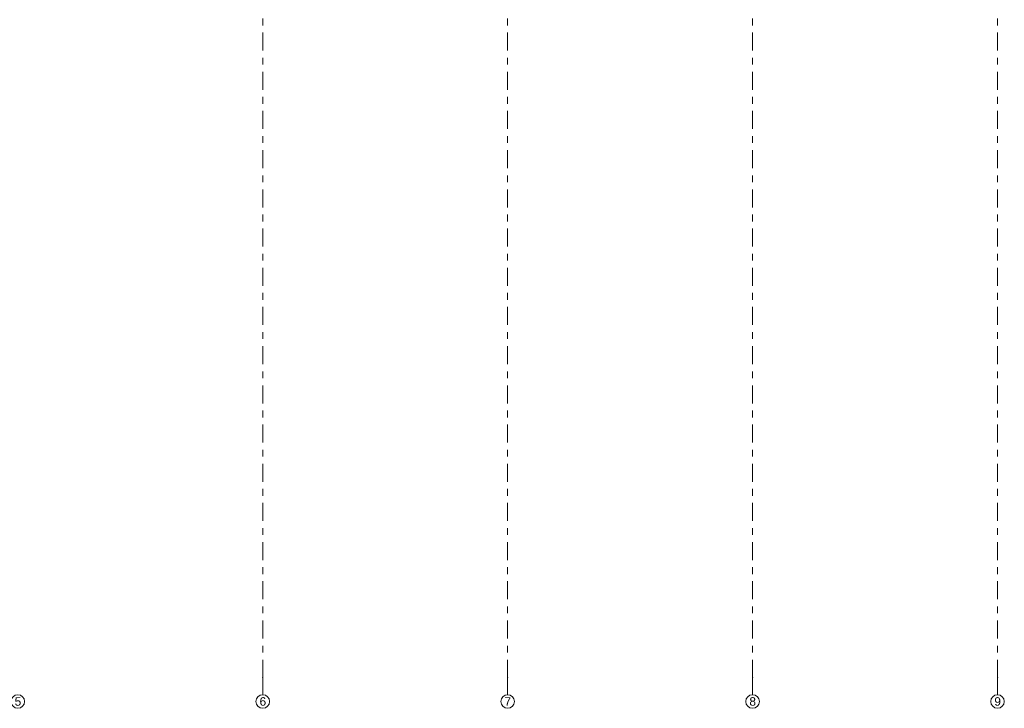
# Model space of a CAD drawing. Header units: metres. Extents: x -3.6 to 84.5, y -11 to 16.8.
# Tile 84 of 256: x 15 to 29.4, y -11 to -0.9. Entities that reach past the tile are written whole.
import ezdxf

# ---------------------------------------------------------------- set-up
doc = ezdxf.new("R2010")
doc.units = ezdxf.units.M
doc.header["$MEASUREMENT"] = 0
doc.linetypes.add('Strichlinie doppelt', pattern=[0.546806, 0.264583, -0.105833, 0.070556, -0.105833])
doc.layers.add('451 - Universal.Achsen Raster', color=7, linetype='Continuous')
doc.styles.add('ERSTELLTER_STIL_2', font='txt')

msp = doc.modelspace()

# ---------------------------------------------------------------- linework, layer by layer
at = {"layer": '451 - Universal.Achsen Raster', "color": 160, "linetype": 'Strichlinie doppelt', "lineweight": 9, "true_color": 0x3232ff}
for p, q in [((18.53, -10.585), (18.53, 16.355)), ((22.13, -10.585), (22.13, 16.355)), ((25.73, -10.585), (25.73, 16.355)), ((29.33, -10.585), (29.33, 16.355)), ((18.53, -10.585), (18.53, -10.835)), ((22.13, -10.585), (22.13, -10.835)), ((25.73, -10.585), (25.73, -10.835)), ((29.33, -10.585), (29.33, -10.835))]:
    msp.add_line(p, q, dxfattribs=at)
at = {"layer": '451 - Universal.Achsen Raster', "color": 160, "linetype": 'Continuous', "lineweight": 9, "true_color": 0x3232ff}
for centre in [(14.93, -10.935), (18.53, -10.935), (22.13, -10.935), (25.73, -10.935), (29.33, -10.935)]:
    msp.add_circle(centre, 0.1, dxfattribs=at)
at = {"layer": '451 - Universal.Achsen Raster', "color": 160, "linetype": 'Strichlinie doppelt', "lineweight": 9, "true_color": 0x3232ff}
for p in [(18.53, -10.585), (18.53, -10.585), (22.13, -10.585), (22.13, -10.585), (25.73, -10.585), (25.73, -10.585), (29.33, -10.585), (29.33, -10.585)]:
    msp.add_point(p, dxfattribs=at)

# ---------------------------------------------------------------- texts
at = {"layer": '451 - Universal.Achsen Raster', "color": 160, "lineweight": 9, "true_color": 0x3232ff, "char_height": 0.125, "attachment_point": 1, "style": 'ERSTELLTER_STIL_2'}
for s, insert in [('\\A1;{\\pql;\\pt0;\\fArial|b0|i0|c0|p38;5}', (14.883, -10.872)), ('\\A1;{\\pql;\\pt0;\\fArial|b0|i0|c0|p38;6}', (18.483, -10.872)), ('\\A1;{\\pql;\\pt0;\\fArial|b0|i0|c0|p38;7}', (22.083, -10.872)), ('\\A1;{\\pql;\\pt0;\\fArial|b0|i0|c0|p38;8}', (25.683, -10.872)), ('\\A1;{\\pql;\\pt0;\\fArial|b0|i0|c0|p38;9}', (29.283, -10.872))]:
    msp.add_mtext(s, dxfattribs=dict(at, insert=insert))

doc.saveas('drawing.dxf')
